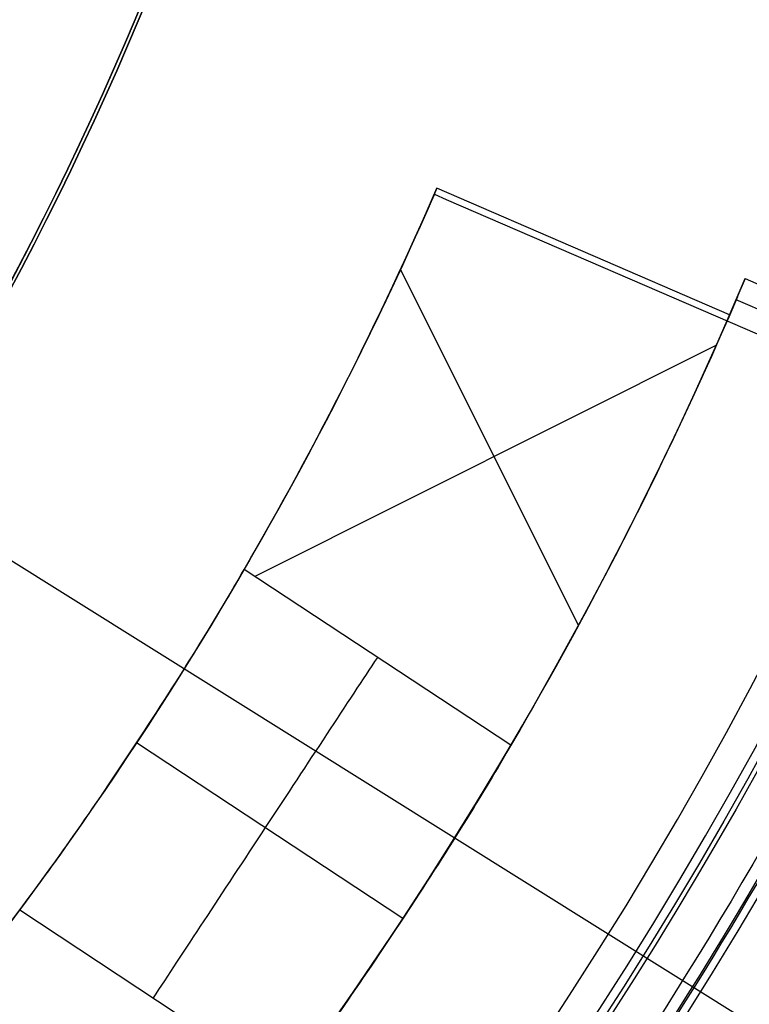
# Model space of a CAD drawing. Extents: x 19499 to 20475, y -6718 to -5871.
# Tile 22 of 60: x 20003.04 to 20007.04, y -6413.87 to -6408.47. Entities that reach past the tile are written whole.
import ezdxf

# ---------------------------------------------------------------- set-up
doc = ezdxf.new("R2010")
doc.units = 0
doc.layers.get('0').update_dxf_attribs({"linetype": 'CONTINUOUS'})
for name, color, linetype in [('BLANCO_METALICO', 7, 'CONTINUOUS'), ('COLOR', 7, 'CONTINUOUS'), ('LUZ', 7, 'CONTINUOUS')]:
    doc.layers.add(name, color=color, linetype=linetype)

msp = doc.modelspace()

# ---------------------------------------------------------------- linework, layer by layer
at = {"extrusion": (0.112475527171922, 0.1948133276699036, 0.974370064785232)}
msp.add_lwpolyline([(-20545.72119684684, -4382.985045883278), (-20546.23174644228, -4382.676077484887), (-20546.74029225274, -4382.36241276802), (-20547.24677385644, -4382.044070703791), (-20547.75113102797, -4381.721071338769), (-20548.25330376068, -4381.393435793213), (-20548.75323228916, -4381.06118625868), (-20549.25085711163, -4380.724345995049), (-20549.74611901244, -4380.382939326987), (-20550.23895908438, -4380.036991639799), (-20550.72931875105, -4379.686529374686), (-20551.21713978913, -4379.331580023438), (-20551.70236435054, -4378.972172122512), (-20552.1849349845, -4378.608335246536), (-20552.66479465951, -4378.240100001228), (-20553.14188678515, -4377.867498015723), (-20553.6161552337, -4377.490561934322), (-20554.08754436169, -4377.109325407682), (-20554.55599903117, -4376.723823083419), (-20555.02146463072, -4376.334090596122), (-20555.48388709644, -4375.940164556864), (-20555.9432129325, -4375.542082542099), (-20556.3993892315, -4375.139883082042), (-20556.85236369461, -4374.73360564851), (-20557.30208465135, -4374.323290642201), (-20557.7485010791, -4373.908979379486), (-20558.19156262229, -4373.490714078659), (-20558.63121961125, -4373.068537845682), (-20559.06742308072, -4372.642494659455), (-20559.50012478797, -4372.212629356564), (-20559.92927723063, -4371.778987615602), (-20560.35483366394, -4371.341615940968), (-20560.77674811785, -4370.900561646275), (-20561.1949754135, -4370.455872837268), (-20561.60947117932, -4370.007598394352), (-20562.02019186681, -4369.555787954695), (-20562.42709476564, -4369.100491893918), (-20562.83013801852, -4368.641761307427), (-20563.22928063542, -4368.179647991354), (-20563.6244825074, -4367.71420442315), (-20564.0157044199, -4367.245483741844), (-20564.40290806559, -4366.773539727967), (-20564.78605605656, -4366.298426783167), (-20565.16511193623, -4365.820199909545), (-20565.54004019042, -4365.338914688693), (-20565.91080625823, -4364.854627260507), (-20566.27737654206, -4364.36739430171), (-20566.63971841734, -4363.877273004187), (-20566.99780024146, -4363.384321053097), (-20567.3515913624, -4362.888596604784), (-20567.70106212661, -4362.390158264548), (-20568.0461838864, -4361.889065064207), (-20568.38692900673, -4361.38537643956), (-20568.72327087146, -4360.879152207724), (-20569.05518388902, -4360.370452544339), (-20569.38264349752, -4359.85933796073), (-20569.70562616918, -4359.345869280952), (-20570.02410941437, -4358.830107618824), (-20570.33807178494, -4358.312114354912), (-20570.64749287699, -4357.791951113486), (-20570.9523533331, -4357.269679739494), (-20571.25263484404, -4356.745362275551), (-20571.54832014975, -4356.219060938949), (-20571.83939303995, -4355.690838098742), (-20572.12583835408, -4355.160756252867), (-20572.40764198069, -4354.628878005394), (-20572.68479085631, -4354.095266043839), (-20572.95727296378, -4353.559983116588), (-20573.22507732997, -4353.023092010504), (-20573.48819402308, -4352.48465552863), (-20573.74661414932, -4351.944736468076), (-20574.00032984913, -4351.403397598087), (-20574.24933429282, -4350.86070163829), (-20574.49362167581, -4350.316711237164), (-20574.73318721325, -4349.771488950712), (-20574.96802713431, -4349.22509722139), (-20575.19813867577, -4348.677598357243), (-20575.42352007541, -4348.129054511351), (-20575.64417056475, -4347.579527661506), (-20575.86009036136, -4347.029079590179), (-20576.07128066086, -4346.477771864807), (-20576.27774362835, -4345.925665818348), (-20576.47948238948, -4345.372822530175), (-20576.67650102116, -4344.819302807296), (-20576.86880454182, -4344.265167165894), (-20577.05639890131, -4343.710475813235), (-20577.23929097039, -4343.155288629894), (-20577.41748852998, -4342.599665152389), (-20577.59100025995, -4342.043664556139), (-20577.7598357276, -4341.487345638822), (-20577.92400537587, -4340.930766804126), (-20578.08352051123, -4340.373986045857), (-20578.23839329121, -4339.817060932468), (-20578.38863671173, -4339.260048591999), (-20578.53426459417, -4338.703005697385), (-20578.67529157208, -4338.145988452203), (-20578.81173307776, -4337.589052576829), (-20578.94360532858, -4337.032253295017), (-20579.07092531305, -4336.475645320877), (-20579.19371077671, -4335.919282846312), (-20579.31198020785, -4335.363219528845), (-20579.42575282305, -4334.807508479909), (-20579.53504855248, -4334.252202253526), (-20579.63988802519, -4333.697352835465), (-20579.7402925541, -4333.143011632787), (-20579.83628412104, -4332.589229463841), (-20579.92788536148, -4332.036056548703), (-20580.01511954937, -4331.483542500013), (-20580.09801058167, -4330.931736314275), (-20580.17658296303, -4330.380686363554), (-20580.25086179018, -4329.830440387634), (-20580.32087273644, -4329.281045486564), (-20580.38664203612, -4328.732548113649), (-20580.44819646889, -4328.184994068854), (-20580.50556334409, -4327.638428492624), (-20580.55877048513, -4327.092895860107), (-20580.60784621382, -4326.548439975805), (-20580.6528193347, -4326.00510396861), (-20580.69371911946, -4325.462930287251), (-20580.73057529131, -4324.921960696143), (-20580.76341800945, -4324.382236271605), (-20580.79227785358, -4323.843797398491), (-20580.81718580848, -4323.306683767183), (-20580.83817324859, -4322.770934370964), (-20580.85527192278, -4322.236587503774), (-20580.8685139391, -4321.703680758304), (-20580.87793174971, -4321.172251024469), (-20580.88355813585, -4320.642334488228), (-20580.88542619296, -4320.113966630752), (-20580.88362697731, -4319.595425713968), (-20580.87820832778, -4319.075392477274), (-20580.86913895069, -4318.553900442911), (-20580.85638784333, -4318.030983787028), (-20580.83992430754, -4317.506677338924), (-20580.81971796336, -4316.981016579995), (-20580.79573876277, -4316.454037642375), (-20580.76795700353, -4315.925777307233), (-20580.73634334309, -4315.396273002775), (-20580.70086881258, -4314.865562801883), (-20580.66150483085, -4314.333685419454), (-20580.61822321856, -4313.800680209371), (-20580.57099621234, -4313.266587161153), (-20580.51979647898, -4312.731446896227), (-20580.46459712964, -4312.195300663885), (-20580.40537173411, -4311.658190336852), (-20580.34209433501, -4311.120158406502), (-20580.2747394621, -4310.58124797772), (-20580.20328214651, -4310.041502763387), (-20580.12769793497, -4309.500967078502), (-20580.04796290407, -4308.959685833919), (-20579.96405367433, -4308.417704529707), (-20579.87594742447, -4307.875069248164), (-20579.78362190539, -4307.331826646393), (-20579.6870554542, -4306.788023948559), (-20579.5862270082, -4306.243708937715), (-20579.48111611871, -4305.698929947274), (-20579.3717029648, -4305.153735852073), (-20579.25796836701, -4304.608176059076), (-20579.1398938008, -4304.062300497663), (-20579.01746141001, -4303.516159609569), (-20578.89065402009, -4302.969804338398), (-20578.75945515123, -4302.4232861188), (-20578.62384903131, -4301.876656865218), (-20578.48382060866, -4301.329968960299), (-20578.33935556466, -4300.783275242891), (-20578.19044032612, -4300.23662899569), (-20578.03706207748, -4299.690083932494), (-20577.87920877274, -4299.143694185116), (-20577.71686914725, -4298.597514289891), (-20577.55003272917, -4298.051599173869), (-20577.37868985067, -4297.506004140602), (-20577.20283165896, -4296.960784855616), (-20577.02245012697, -4296.415997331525), (-20576.83753806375, -4295.871697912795), (-20576.64808912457, -4295.327943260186), (-20576.45409782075, -4294.784790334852), (-20576.25555952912, -4294.242296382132), (-20576.05247050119, -4293.700518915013), (-20575.84482787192, -4293.159515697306), (-20575.63262966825, -4292.619344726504), (-20575.41587481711, -4292.080064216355), (-20575.19456315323, -4291.54173257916), (-20574.96869542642, -4291.004408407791), (-20574.73827330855, -4290.468150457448), (-20574.50329940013, -4289.933017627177), (-20574.26377723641, -4289.399068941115), (-20574.01971129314, -4288.866363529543), (-20573.77110699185, -4288.334960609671), (-20573.51797070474, -4287.804919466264), (-20573.26030975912, -4287.276299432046), (-20572.99813244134, -4286.749159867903), (-20572.73144800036, -4286.22356014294), (-20572.46026665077, -4285.699559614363), (-20572.18459957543, -4285.177217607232), (-20571.90445892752, -4284.656593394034), (-20571.61985783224, -4284.137746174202), (-20571.33081038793, -4283.62073505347), (-20571.0373316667, -4283.105619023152), (-20570.73943771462, -4282.592456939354), (-20570.43714555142, -4282.081307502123), (-20570.13047316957, -4281.572229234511), (-20569.819439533, -4281.065280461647), (-20569.50406457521, -4280.560519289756), (-20569.18436919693, -4280.058003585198), (-20568.86037526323, -4279.55779095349), (-20568.53210560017, -4279.059938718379), (-20568.19958399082, -4278.564503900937), (-20567.86283517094, -4278.071543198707), (-20567.52188482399, -4277.581112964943), (-20567.1767595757, -4277.093269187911), (-20566.82748698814, -4276.608067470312), (-20566.47409555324, -4276.125563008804), (-20566.11661468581, -4275.645810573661), (-20565.75507471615, -4275.168864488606), (-20565.38950688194, -4274.694778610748), (-20565.0199433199, -4274.223606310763), (-20564.64641705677, -4273.755400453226), (-20564.26896199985, -4273.290213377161), (-20563.88761292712, -4272.828096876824), (-20563.50240547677, -4272.369102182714), (-20563.11337613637, -4271.913279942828), (-20562.72056223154, -4271.460680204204), (-20562.3240019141, -4271.011352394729), (-20561.92373414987, -4270.565345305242), (-20561.51979870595, -4270.122707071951), (-20561.11223613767, -4269.683485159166), (-20560.70108777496, -4269.247726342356), (-20560.28639570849, -4268.815476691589), (-20559.86820277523, -4268.386781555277), (-20559.44655254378, -4267.96168554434), (-20559.0214892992, -4267.540232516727), (-20558.5930580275, -4267.122465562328), (-20558.16130439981, -4266.708426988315), (-20557.72627475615, -4266.298158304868), (-20557.28801608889, -4265.891700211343), (-20556.8465760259, -4265.489092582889), (-20556.40200281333, -4265.090374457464), (-20555.95434529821, -4264.695584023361), (-20555.50365291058, -4264.304758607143), (-20555.04997564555, -4263.917934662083), (-20554.59336404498, -4263.535147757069), (-20554.13386917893, -4263.156432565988), (-20553.67154262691, -4262.781822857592), (-20553.20643645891, -4262.411351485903), (-20552.7386032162, -4262.045050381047), (-20552.26809589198, -4261.682950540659), (-20551.79496791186, -4261.325082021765), (-20551.31927311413, -4260.971473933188), (-20550.84106572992, -4260.622154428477), (-20550.36040036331, -4260.277150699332), (-20549.87733197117, -4259.936488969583), (-20549.39191584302, -4259.600194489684), (-20548.90420758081, -4259.268291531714), (-20548.41426307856, -4258.940803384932), (-20547.92213850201, -4258.617752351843), (-20547.42789026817, -4258.299159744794), (-20546.93157502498, -4257.9850458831)], dxfattribs=at)
at = {"extrusion": (0.112475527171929, 0.1948133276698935, 0.9743700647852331)}
msp.add_lwpolyline([(-20544.81033906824, -4257.985045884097), (-20545.33140868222, -4258.289837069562), (-20545.85052834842, -4258.599487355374), (-20546.36763479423, -4258.913978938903), (-20546.88266491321, -4259.233292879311), (-20547.39555578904, -4259.557409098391), (-20547.90624471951, -4259.886306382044), (-20548.41466924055, -4260.219962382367), (-20548.9207671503, -4260.558353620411), (-20549.42447653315, -4260.901455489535), (-20549.92573578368, -4261.249242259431), (-20550.42448363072, -4261.60168708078), (-20550.92065916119, -4261.958761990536), (-20551.41420184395, -4262.320437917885), (-20551.90505155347, -4262.686684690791), (-20552.39314859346, -4263.057471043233), (-20552.87843372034, -4263.432764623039), (-20553.3608481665, -4263.812532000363), (-20553.84033366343, -4264.196738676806), (-20554.31683246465, -4264.585349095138), (-20554.79028736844, -4264.978326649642), (-20555.26064174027, -4265.375633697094), (-20555.72783953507, -4265.777231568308), (-20556.19182531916, -4266.183080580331), (-20556.65254429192, -4266.593140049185), (-20557.10994230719, -4267.007368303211), (-20557.56396589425, -4267.425722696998), (-20558.01456227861, -4267.848159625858), (-20558.46167940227, -4268.274634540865), (-20558.90526594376, -4268.705101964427), (-20559.34527133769, -4269.139515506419), (-20559.78164579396, -4269.577827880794), (-20560.21434031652, -4270.019990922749), (-20560.64330672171, -4270.465955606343), (-20561.06849765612, -4270.915672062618), (-20561.48986661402, -4271.369089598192), (-20561.90736795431, -4271.82615671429), (-20562.32095691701, -4272.286821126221), (-20562.73058963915, -4272.751029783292), (-20563.13622317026, -4273.218728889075), (-20563.53781548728, -4273.689863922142), (-20563.93532550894, -4274.164379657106), (-20564.3287131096, -4274.642220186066), (-20564.71793913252, -4275.123328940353), (-20565.10296540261, -4275.607648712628), (-20565.48375473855, -4276.095121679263), (-20565.86027096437, -4276.58568942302), (-20566.23247892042, -4277.079292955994), (-20566.60034447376, -4277.575872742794), (-20566.96383452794, -4278.075368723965), (-20567.32291703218, -4278.577720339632), (-20567.67756098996, -4279.082866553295), (-20568.02773646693, -4279.590745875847), (-20568.37341459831, -4280.101296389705), (-20568.71456759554, -4280.61445577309), (-20569.05116875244, -4281.13016132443), (-20569.38319245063, -4281.648349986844), (-20569.71061416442, -4282.168958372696), (-20570.033410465, -4282.691922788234), (-20570.35155902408, -4283.217179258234), (-20570.66503861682, -4283.744663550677), (-20570.97382912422, -4284.27431120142), (-20571.27791153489, -4284.806057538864), (-20571.57726794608, -4285.339837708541), (-20571.8718815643, -4285.875586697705), (-20572.16173670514, -4286.413239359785), (-20572.44681879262, -4286.952730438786), (-20572.72711435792, -4287.493994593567), (-20573.00261103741, -4288.036966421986), (-20573.27329757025, -4288.581580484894), (-20573.53916379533, -4289.127771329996), (-20573.80020064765, -4289.675473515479), (-20574.0564001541, -4290.224621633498), (-20574.3077554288, -4290.775150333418), (-20574.55426066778, -4291.326994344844), (-20574.79591114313, -4291.880088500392), (-20575.03270319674, -4292.434367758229), (-20575.26463423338, -4292.989767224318), (-20575.49170271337, -4293.546222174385), (-20575.71390814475, -4294.103668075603), (-20575.93125107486, -4294.662040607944), (-20576.14373308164, -4295.22127568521), (-20576.35135676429, -4295.781309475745), (-20576.55412573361, -4296.342078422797), (-20576.75204460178, -4296.903519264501), (-20576.94511897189, -4297.465569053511), (-20577.1333554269, -4298.02816517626), (-20577.31676151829, -4298.59124537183), (-20577.49534575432, -4299.15474775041), (-20577.66911758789, -4299.718610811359), (-20577.83808740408, -4300.282773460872), (-20578.00226650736, -4300.847175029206), (-20578.16166710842, -4301.411755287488), (-20578.31630231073, -4301.976454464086), (-20578.4661860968, -4302.541213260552), (-20578.61133331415, -4303.105972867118), (-20578.75175966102, -4303.670674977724), (-20578.88748167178, -4304.235261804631), (-20579.01851670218, -4304.799676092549), (-20579.1448829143, -4305.363861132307), (-20579.26659926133, -4305.927760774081), (-20579.38368547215, -4306.491319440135), (-20579.49616203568, -4307.054482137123), (-20579.60405018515, -4307.617194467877), (-20579.70737188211, -4308.179402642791), (-20579.80614980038, -4308.741053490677), (-20579.90040730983, -4309.302094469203), (-20579.99016846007, -4309.862473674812), (-20580.07545796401, -4310.422139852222), (-20580.15630118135, -4310.981042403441), (-20580.232724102, -4311.539131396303), (-20580.30475332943, -4312.09635757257), (-20580.37241606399, -4312.652672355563), (-20580.43574008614, -4313.20802785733), (-20580.49475373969, -4313.762376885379), (-20580.54948591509, -4314.315672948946), (-20580.59996603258, -4314.867870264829), (-20580.64622402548, -4315.418923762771), (-20580.68829032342, -4315.968789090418), (-20580.72619583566, -4316.517422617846), (-20580.75997193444, -4317.064781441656), (-20580.78965043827, -4317.610823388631), (-20580.81526359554, -4318.15550701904), (-20580.83684406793, -4318.698791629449), (-20580.85442491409, -4319.240637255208), (-20580.8680395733, -4319.781004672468), (-20580.87772184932, -4320.319855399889), (-20580.88350589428, -4320.857151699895), (-20580.88542619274, -4321.392856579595), (-20580.88367452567, -4321.904499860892), (-20580.87839934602, -4322.417596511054), (-20580.86957058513, -4322.932114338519), (-20580.85715844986, -4323.448020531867), (-20580.84113343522, -4323.965281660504), (-20580.82146633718, -4324.483863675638), (-20580.79812826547, -4325.003731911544), (-20580.77109065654, -4325.524851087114), (-20580.74032528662, -4326.047185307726), (-20580.70580428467, -4326.570698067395), (-20580.66750014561, -4327.095352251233), (-20580.6253857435, -4327.621110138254), (-20580.57943434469, -4328.147933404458), (-20580.5296196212, -4328.675783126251), (-20580.47591566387, -4329.204619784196), (-20580.41829699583, -4329.734403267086), (-20580.3567385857, -4330.265092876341), (-20580.29121586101, -4330.796647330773), (-20580.22170472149, -4331.32902477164), (-20580.14818155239, -4331.862182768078), (-20580.07062323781, -4332.396078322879), (-20579.98900717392, -4332.930667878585), (-20579.90331128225, -4333.465907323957), (-20579.81351402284, -4334.00175200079), (-20579.71959440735, -4334.538156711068), (-20579.62153201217, -4335.075075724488), (-20579.51930699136, -4335.612462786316), (-20579.41290008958, -4336.150271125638), (-20579.30229265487, -4336.688453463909), (-20579.18746665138, -4337.226962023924), (-20579.0684046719, -4337.765748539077), (-20578.94508995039, -4338.30476426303), (-20578.81750637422, -4338.843959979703), (-20578.68563849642, -4339.383286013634), (-20578.54947154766, -4339.922692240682), (-20578.4089914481, -4340.462128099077), (-20578.26418481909, -4341.001542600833), (-20578.11503899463, -4341.540884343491), (-20577.96154203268, -4342.080101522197), (-20577.80368272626, -4342.619141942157), (-20577.64145061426, -4343.157953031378), (-20577.47483599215, -4343.696481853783), (-20577.30382992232, -4344.234675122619), (-20577.12842424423, -4344.772479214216), (-20576.94861158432, -4345.309840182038), (-20576.76438536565, -4345.84670377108), (-20576.5757398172, -4346.383015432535), (-20576.38266998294, -4346.918720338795), (-20576.18517173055, -4347.453763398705), (-20575.98324175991, -4347.988089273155), (-20575.77687761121, -4348.521642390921), (-20575.56607767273, -4349.05436696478), (-20575.35084118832, -4349.586207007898), (-20575.1311682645, -4350.117106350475), (-20574.90705987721, -4350.647008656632), (-20574.67851787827, -4351.175857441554), (-20574.44554500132, -4351.703596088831), (-20574.20814486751, -4352.230167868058), (-20573.96632199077, -4352.755515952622), (-20573.72008178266, -4353.279583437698), (-20573.46943055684, -4353.802313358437), (-20573.21437553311, -4354.323648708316), (-20572.95492484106, -4354.843532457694), (-20572.69108752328, -4355.361907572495), (-20572.42287353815, -4355.878717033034), (-20572.1502937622, -4356.393903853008), (-20571.873359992, -4356.907411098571), (-20571.59208494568, -4357.419181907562), (-20571.30648226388, -4357.929159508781), (-20571.01656651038, -4358.437287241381), (-20570.72235317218, -4358.943508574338), (-20570.42385865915, -4359.44776712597), (-20570.12110030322, -4359.95000668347), (-20569.81409635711, -4360.450171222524), (-20569.50286599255, -4360.948204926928), (-20569.18742929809, -4361.444052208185), (-20568.86780727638, -4361.937657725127), (-20568.54402184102, -4362.428966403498), (-20568.21609581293, -4362.917923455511), (-20567.88405291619, -4363.40447439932), (-20567.54791777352, -4363.888565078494), (-20567.20771590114, -4364.37014168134), (-20566.86347370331, -4364.849150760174), (-20566.51521846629, -4365.325539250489), (-20566.16297835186, -4365.799254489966), (-20565.80678239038, -4366.270244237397), (-20565.44666047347, -4366.738456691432), (-20565.08264334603, -4367.203840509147), (-20564.71476259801, -4367.66634482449), (-20564.34305065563, -4368.12591926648), (-20563.96754077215, -4368.582513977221), (-20563.58826701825, -4369.036079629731), (-20563.20526427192, -4369.486567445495), (-20562.81856820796, -4369.933929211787), (-20562.42821528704, -4370.378117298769), (-20562.03424274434, -4370.819084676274), (-20561.6366885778, -4371.256784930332), (-20561.23559153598, -4371.691172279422), (-20560.83099110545, -4372.122201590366), (-20560.42292749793, -4372.549828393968), (-20560.0114416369, -4372.974008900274), (-20559.59657514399, -4373.394700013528), (-20559.17837032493, -4373.811859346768), (-20558.75687015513, -4374.225445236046), (-20558.33211826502, -4374.635416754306), (-20557.90415892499, -4375.041733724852), (-20557.47303703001, -4375.444356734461), (-20557.03879808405, -4375.84324714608), (-20556.60148818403, -4376.238367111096), (-20556.16115400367, -4376.629679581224), (-20555.71784277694, -4377.017148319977), (-20555.27160228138, -4377.400737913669), (-20554.82248082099, -4377.780413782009), (-20554.37052720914, -4378.156142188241), (-20553.91579075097, -4378.527890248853), (-20553.45832122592, -4378.895625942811), (-20552.99816886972, -4379.259318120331), (-20552.53538435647, -4379.618936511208), (-20552.0700187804, -4379.974451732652), (-20551.60212363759, -4380.32583529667), (-20551.13175080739, -4380.673059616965), (-20550.65895253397, -4381.016098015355), (-20550.18378140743, -4381.354924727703), (-20549.70629034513, -4381.68951490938), (-20549.22653257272, -4382.019844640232), (-20548.74456160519, -4382.345890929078), (-20548.26043122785, -4382.66763171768), (-20547.77419547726, -4382.985045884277)], dxfattribs=at)
at = {"extrusion": (0.1124755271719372, 0.1948133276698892, 0.9743700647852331)}
msp.add_lwpolyline([(-20551.17138497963, -4257.985045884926), (-20551.64679980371, -4258.320163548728), (-20552.11996327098, -4258.659354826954), (-20552.59082622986, -4259.002596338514), (-20553.0593398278, -4259.349863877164), (-20553.52545552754, -4259.701132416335), (-20553.98912512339, -4260.05637611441), (-20554.45030075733, -4260.415568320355), (-20554.90893493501, -4260.778681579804), (-20555.36498054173, -4261.145687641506), (-20555.81839085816, -4261.516557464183), (-20556.26911957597, -4261.891261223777), (-20556.71712081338, -4262.26976832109), (-20557.16234913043, -4262.652047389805), (-20557.60475954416, -4263.038066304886), (-20558.04430754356, -4263.427792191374), (-20558.48094910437, -4263.821191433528), (-20558.91464070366, -4264.218229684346), (-20559.34533933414, -4264.618871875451), (-20559.77300251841, -4265.023082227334), (-20560.19758832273, -4265.43082425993), (-20560.61905537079, -4265.842060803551), (-20561.03736285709, -4266.256754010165), (-20561.45247056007, -4266.674865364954), (-20561.86433885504, -4267.096355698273), (-20562.27292872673, -4267.521185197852), (-20562.67820178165, -4267.949313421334), (-20563.08012026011, -4268.38069930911), (-20563.4786470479, -4268.81530119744), (-20563.87374568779, -4269.253076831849), (-20564.26538039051, -4269.693983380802), (-20564.65351604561, -4270.137977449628), (-20565.03811823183, -4270.585015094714), (-20565.41915322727, -4271.035051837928), (-20565.79658801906, -4271.488042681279), (-20566.17039031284, -4271.943942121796), (-20566.54052854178, -4272.402704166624), (-20566.90697187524, -4272.864282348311), (-20567.26969022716, -4273.328629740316), (-20567.62865426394, -4273.795698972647), (-20567.98383541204, -4274.265442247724), (-20568.33520586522, -4274.737811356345), (-20568.68273859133, -4275.212757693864), (-20569.02640733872, -4275.690232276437), (-20569.36618664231, -4276.170185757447), (-20569.70205182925, -4276.652568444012), (-20570.03397902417, -4277.137330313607), (-20570.36194515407, -4277.624421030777), (-20570.68592795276, -4278.113789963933), (-20571.00590596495, -4278.605386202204), (-20571.32185854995, -4279.099158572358), (-20571.63376588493, -4279.595055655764), (-20571.94160896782, -4280.093025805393), (-20572.24536961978, -4280.593017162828), (-20572.5450304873, -4281.094977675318), (-20572.8405750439, -4281.598855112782), (-20573.13198759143, -4282.104597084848), (-20573.41925326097, -4282.612151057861), (-20573.70235801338, -4283.121464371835), (-20573.98128863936, -4283.632484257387), (-20574.25603275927, -4284.145157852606), (-20574.52657882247, -4284.65943221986), (-20574.79291610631, -4285.175254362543), (-20575.05503471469, -4285.692571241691), (-20575.31292557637, -4286.211329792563), (-20575.56658044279, -4286.731476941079), (-20575.81599188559, -4287.252959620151), (-20576.06115329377, -4287.775724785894), (-20576.30205887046, -4288.299719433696), (-20576.5387036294, -4288.824890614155), (-20576.771083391, -4289.351185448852), (-20576.99919477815, -4289.878551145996), (-20577.22303521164, -4290.406935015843), (-20577.44260290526, -4290.936284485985), (-20577.6578968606, -4291.466547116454), (-20577.86891686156, -4291.997670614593), (-20578.07566346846, -4292.529602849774), (-20578.27813801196, -4293.062291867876), (-20578.47634258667, -4293.595685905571), (-20578.6702800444, -4294.129733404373), (-20578.85995398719, -4294.664383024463), (-20579.0453687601, -4295.19958365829), (-20579.22652944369, -4295.735284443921), (-20579.40344184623, -4296.271434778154), (-20579.57611249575, -4296.807984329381), (-20579.74454863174, -4297.344883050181), (-20579.9087581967, -4297.882081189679), (-20580.06874982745, -4298.419529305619), (-20580.22453284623, -4298.957178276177), (-20580.37611725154, -4299.49497931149), (-20580.52351370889, -4300.032883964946), (-20580.66673354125, -4300.570844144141), (-20580.80578871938, -4301.108812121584), (-20580.94069185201, -4301.646740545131), (-20581.07145617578, -4302.184582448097), (-20581.19809554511, -4302.722291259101), (-20581.32062442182, -4303.259820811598), (-20581.43905786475, -4303.797125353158), (-20581.55341151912, -4304.334159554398), (-20581.66370160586, -4304.870878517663), (-20581.76994491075, -4305.40723778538), (-20581.87215877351, -4305.943193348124), (-20581.97036107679, -4306.47870165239), (-20582.06457023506, -4307.013719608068), (-20582.15480518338, -4307.548204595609), (-20582.24108536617, -4308.082114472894), (-20582.32343072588, -4308.615407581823), (-20582.40186169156, -4309.148042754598), (-20582.4763991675, -4309.679979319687), (-20582.54706452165, -4310.211177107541), (-20582.61387957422, -4310.741596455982), (-20582.67686658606, -4311.271198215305), (-20582.7360482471, -4311.799943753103), (-20582.79144766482, -4312.327794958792), (-20582.84308835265, -4312.854714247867), (-20582.89099421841, -4313.380664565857), (-20582.93518955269, -4313.905609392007), (-20582.97569901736, -4314.429512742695), (-20583.01254763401, -4314.952339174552), (-20583.04576077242, -4315.474053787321), (-20583.07536413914, -4315.994622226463), (-20583.10138376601, -4316.514010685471), (-20583.12384599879, -4317.03218590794), (-20583.14277748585, -4317.549115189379), (-20583.15820516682, -4318.064766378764), (-20583.17015626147, -4318.579107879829), (-20583.17865825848, -4319.092108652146), (-20583.18373890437, -4319.603738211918), (-20583.18542619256, -4320.113966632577), (-20583.18367871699, -4320.633215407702), (-20583.17841649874, -4321.153914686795), (-20583.1696100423, -4321.67603291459), (-20583.15723011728, -4322.199537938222), (-20583.14124777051, -4322.724397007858), (-20583.12163433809, -4323.250576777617), (-20583.09836145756, -4323.778043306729), (-20583.07140108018, -4324.306762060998), (-20583.04072548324, -4324.836697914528), (-20583.00630728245, -4325.367815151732), (-20582.96811944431, -4325.900077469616), (-20582.9261352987, -4326.433447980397), (-20582.88032855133, -4326.967889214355), (-20582.83067329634, -4327.503363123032), (-20582.77714402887, -4328.039831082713), (-20582.71971565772, -4328.577253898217), (-20582.65836351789, -4329.115591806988), (-20582.59306338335, -4329.654804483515), (-20582.52379147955, -4330.194851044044), (-20582.4505244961, -4330.735690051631), (-20582.37323959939, -4331.277279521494), (-20582.29191444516, -4331.819576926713), (-20582.20652719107, -4332.362539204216), (-20582.11705650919, -4332.906122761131), (-20582.02348159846, -4333.450283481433), (-20581.92578219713, -4333.99497673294), (-20581.82393859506, -4334.540157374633), (-20581.71793164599, -4335.085779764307), (-20581.60774277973, -4335.631797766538), (-20581.49335401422, -4336.178164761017), (-20581.37474796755, -4336.724833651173), (-20581.25190786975, -4337.271756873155), (-20581.12481757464, -4337.818886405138), (-20580.99346157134, -4338.366173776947), (-20580.8578249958, -4338.913570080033), (-20580.71789364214, -4339.46102597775), (-20580.57365397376, -4340.008491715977), (-20580.42509313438, -4340.555917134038), (-20580.27219895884, -4341.103251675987), (-20580.11495998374, -4341.650444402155), (-20579.95336545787, -4342.197444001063), (-20579.78740535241, -4342.744198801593), (-20579.61707037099, -4343.290656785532), (-20579.44235195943, -4343.836765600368), (-20579.26324231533, -4344.382472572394), (-20579.07973439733, -4344.927724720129), (-20578.8918219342, -4345.472468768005), (-20578.69949943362, -4346.016651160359), (-20578.50276219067, -4346.560218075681), (-20578.30160629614, -4347.103115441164), (-20578.09602864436, -4347.645288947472), (-20577.88602694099, -4348.186684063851), (-20577.67159971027, -4348.727246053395), (-20577.45274630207, -4349.266919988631), (-20577.22946689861, -4349.805650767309), (-20577.00176252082, -4350.343383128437), (-20576.76963503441, -4350.88006166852), (-20576.53308715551, -4351.415630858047), (-20576.29212245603, -4351.950035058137), (-20576.04674536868, -4352.48321853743), (-20575.79696119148, -4353.015125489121), (-20575.54277609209, -4353.545700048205), (-20575.2841971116, -4354.074886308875), (-20575.02123216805, -4354.602628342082), (-20574.75389005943, -4355.128870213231), (-20574.48218046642, -4355.65355600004), (-20574.20611395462, -4356.176629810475), (-20573.92570197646, -4356.69803580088), (-20573.64095687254, -4357.217718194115), (-20573.35189187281, -4357.735621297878), (-20573.05852109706, -4358.25168952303), (-20572.76085955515, -4358.765867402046), (-20572.45892314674, -4359.27809960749), (-20572.15272866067, -4359.788330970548), (-20571.84229377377, -4360.296506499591), (-20571.52763704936, -4360.802571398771), (-20571.20877793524, -4361.306471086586), (-20570.88573676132, -4361.808151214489), (-20570.55853473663, -4362.307557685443), (-20570.22719394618, -4362.804636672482), (-20569.89173734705, -4363.299334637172), (-20569.5521887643, -4363.791598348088), (-20569.20857288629, -4364.281374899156), (-20568.86091525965, -4364.768611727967), (-20568.50924228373, -4365.253256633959), (-20568.15358120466, -4365.735257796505), (-20567.79396010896, -4366.214563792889), (-20567.43040791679, -4366.691123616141), (-20567.06295437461, -4367.164886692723), (-20566.69163004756, -4367.635802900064), (-20566.3164663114, -4368.103822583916), (-20565.93749534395, -4368.568896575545), (-20565.55475011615, -4369.030976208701), (-20565.16826438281, -4369.490013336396), (-20564.77807267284, -4369.945960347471), (-20564.38421027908, -4370.398770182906), (-20563.98671324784, -4370.848396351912), (-20563.58561836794, -4371.294792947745), (-20563.18096315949, -4371.737914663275), (-20562.77278586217, -4372.177716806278), (-20562.36112542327, -4372.614155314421), (-20561.94602148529, -4373.047186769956), (-20561.52751437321, -4373.476768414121), (-20561.1056450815, -4373.902858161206), (-20560.68045526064, -4374.325414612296), (-20560.25198720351, -4374.744397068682), (-20559.82028383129, -4375.159765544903), (-20559.3853886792, -4375.571480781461), (-20558.9473458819, -4375.979504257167), (-20558.50620015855, -4376.383798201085), (-20558.06199679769, -4376.784325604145), (-20557.61478164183, -4377.181050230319), (-20557.16460107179, -4377.573936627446), (-20556.71150199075, -4377.962950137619), (-20556.25553180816, -4378.348056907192), (-20555.7967384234, -4378.729223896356), (-20555.33517020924, -4379.106418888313), (-20554.8708759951, -4379.479610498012), (-20554.40390505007, -4379.848768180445), (-20553.93430706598, -4380.213862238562), (-20553.46213214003, -4380.574863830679), (-20552.98743075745, -4380.931744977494), (-20552.51025377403, -4381.284478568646), (-20552.03065239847, -4381.633038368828), (-20551.54867817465, -4381.977399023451), (-20551.06438296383, -4382.317536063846), (-20550.57781892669, -4382.653425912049), (-20550.08903850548, -4382.985045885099)], dxfattribs=at)
at = {"extrusion": (0.1124755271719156, 0.1948133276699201, 0.9743700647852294)}
msp.add_lwpolyline([(-20551.92900245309, -4382.985045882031), (-20552.39493319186, -4382.647722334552), (-20552.85859259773, -4382.306462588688), (-20553.31993379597, -4381.961290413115), (-20553.77891022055, -4381.612230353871), (-20554.2354756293, -4381.259307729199), (-20554.68958411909, -4380.902548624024), (-20555.14119014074, -4380.541979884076), (-20555.59024851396, -4380.177629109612), (-20556.03671444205, -4379.809524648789), (-20556.48054352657, -4379.437695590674), (-20556.92169178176, -4379.062171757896), (-20557.36011564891, -4378.682983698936), (-20557.79577201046, -4378.300162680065), (-20558.22861820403, -4377.913740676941), (-20558.6586120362, -4377.523750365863), (-20559.08571179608, -4377.130225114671), (-20559.50987626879, -4376.733198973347), (-20559.93106474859, -4376.332706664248), (-20560.34923705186, -4375.928783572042), (-20560.76435352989, -4375.52146573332), (-20561.17637508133, -4375.110789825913), (-20561.5852631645, -4374.696793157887), (-20561.99097980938, -4374.279513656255), (-20562.39348762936, -4373.858989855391), (-20562.79274983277, -4373.435260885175), (-20563.188730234, -4373.008366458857), (-20563.58139326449, -4372.578346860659), (-20563.97070398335, -4372.145242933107), (-20564.35662808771, -4371.709096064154), (-20564.7391319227, -4371.269948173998), (-20565.11818249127, -4370.827841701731), (-20565.49374746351, -4370.382819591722), (-20565.86579518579, -4369.934925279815), (-20566.23429468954, -4369.484202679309), (-20566.59921569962, -4369.030696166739), (-20566.9605286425, -4368.574450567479), (-20567.31820465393, -4368.115511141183), (-20567.67221558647, -4367.653923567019), (-20568.02253401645, -4367.189733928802), (-20568.36913325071, -4366.722988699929), (-20568.71198733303, -4366.253734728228), (-20569.05107105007, -4365.782019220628), (-20569.386359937, -4365.307889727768), (-20569.71783028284, -4364.831394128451), (-20570.04545913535, -4364.352580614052), (-20570.36922430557, -4363.871497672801), (-20570.68910437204, -4363.388194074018), (-20571.00507868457, -4362.902718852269), (-20571.31712736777, -4362.415121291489), (-20571.62523132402, -4361.925450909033), (-20571.92937223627, -4361.433757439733), (-20572.22953257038, -4360.94009081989), (-20572.52569557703, -4360.444501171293), (-20572.81784529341, -4359.947038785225), (-20573.1059665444, -4359.447754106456), (-20573.39004494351, -4358.946697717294), (-20573.67006689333, -4358.443920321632), (-20573.94601958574, -4357.93947272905), (-20574.21789100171, -4357.433405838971), (-20574.48566991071, -4356.925770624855), (-20574.74934586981, -4356.416618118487), (-20575.00890922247, -4355.905999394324), (-20575.26435109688, -4355.39396555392), (-20575.51566340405, -4354.880567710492), (-20575.76283883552, -4354.365856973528), (-20576.00587086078, -4353.849884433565), (-20576.24475372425, -4353.332701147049), (-20576.4794824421, -4352.81435812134), (-20576.71005279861, -4352.294906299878), (-20576.93646134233, -4351.774396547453), (-20577.15870538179, -4351.25287963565), (-20577.37678298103, -4350.730406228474), (-20577.59069295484, -4350.207026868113), (-20577.8004348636, -4349.682791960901), (-20578.00600900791, -4349.157751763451), (-20578.20741642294, -4348.631956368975), (-20578.4046588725, -4348.105455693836), (-20578.59773884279, -4347.578299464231), (-20578.78665953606, -4347.050537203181), (-20578.97142486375, -4346.522218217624), (-20579.15203943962, -4345.993391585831), (-20579.32850857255, -4345.464106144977), (-20579.50083825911, -4344.934410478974), (-20579.66903517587, -4344.404352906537), (-20579.8331066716, -4343.873981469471), (-20579.99306075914, -4343.343343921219), (-20580.14890610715, -4342.812487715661), (-20580.30065203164, -4342.281459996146), (-20580.44830848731, -4341.750307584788), (-20580.59188605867, -4341.219076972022), (-20580.73139595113, -4340.687814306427), (-20580.86684998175, -4340.156565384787), (-20580.99826056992, -4339.625375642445), (-20581.12564072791, -4339.094290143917), (-20581.24900405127, -4338.563353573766), (-20581.36836470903, -4338.032610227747), (-20581.48373743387, -4337.502104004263), (-20581.59513751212, -4336.971878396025), (-20581.70258077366, -4336.441976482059), (-20581.8060835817, -4335.912440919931), (-20581.90566282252, -4335.383313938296), (-20582.00133589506, -4334.854637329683), (-20582.09312070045, -4334.326452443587), (-20582.18103563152, -4333.798800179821), (-20582.26509956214, -4333.271720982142), (-20582.34533183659, -4332.745254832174), (-20582.42175225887, -4332.219441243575), (-20582.49438108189, -4331.694319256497), (-20582.56323899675, -4331.169927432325), (-20582.62834712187, -4330.646303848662), (-20582.68972699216, -4330.123486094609), (-20582.74740054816, -4329.601511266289), (-20582.80139012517, -4329.080415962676), (-20582.85171844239, -4328.560236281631), (-20582.89840859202, -4328.041007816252), (-20582.94148402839, -4327.522765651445), (-20582.98096855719, -4327.005544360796), (-20583.01688632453, -4326.489378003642), (-20583.04926180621, -4325.974300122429), (-20583.07811979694, -4325.460343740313), (-20583.10348539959, -4324.947541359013), (-20583.1253840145, -4324.435924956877), (-20583.14384132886, -4323.925525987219), (-20583.1588833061, -4323.416375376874), (-20583.17053617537, -4322.908503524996), (-20583.17882642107, -4322.401940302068), (-20583.18378077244, -4321.896715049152), (-20583.18542619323, -4321.39285657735), (-20583.18363339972, -4320.86691804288), (-20583.17823445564, -4320.339491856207), (-20583.16919871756, -4319.810610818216), (-20583.15649582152, -4319.280308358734), (-20583.1400956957, -4318.748618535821), (-20583.11996857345, -4318.215576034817), (-20583.0960850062, -4317.681216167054), (-20583.06841587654, -4317.145574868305), (-20583.03693241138, -4316.608688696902), (-20583.0016061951, -4316.070594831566), (-20582.96240918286, -4315.531331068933), (-20582.91931371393, -4314.990935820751), (-20582.87229252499, -4314.449448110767), (-20582.82131876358, -4313.90690757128), (-20582.76636600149, -4313.363354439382), (-20582.70740824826, -4312.818829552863), (-20582.6444199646, -4312.273374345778), (-20582.57737607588, -4311.727030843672), (-20582.5062519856, -4311.179841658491), (-20582.43102358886, -4310.631849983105), (-20582.35166728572, -4310.083099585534), (-20582.26815999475, -4309.533634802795), (-20582.18047916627, -4308.983500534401), (-20582.08860279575, -4308.432742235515), (-20581.99250943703, -4307.881405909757), (-20581.89217821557, -4307.329538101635), (-20581.78758884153, -4306.777185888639), (-20581.67872162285, -4306.224396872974), (-20581.56555747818, -4305.671219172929), (-20581.4480779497, -4305.117701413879), (-20581.32626521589, -4304.563892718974), (-20581.20010210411, -4304.009842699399), (-20581.06957210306, -4303.45560144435), (-20580.93465937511, -4302.901219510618), (-20580.79534876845, -4302.346747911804), (-20580.65162582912, -4301.792238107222), (-20580.50347681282, -4301.237741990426), (-20580.35088869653, -4300.683311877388), (-20580.19384918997, -4300.129000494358), (-20580.0323467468, -4299.574860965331), (-20579.86637057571, -4299.020946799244), (-20579.69591065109, -4298.467311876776), (-20579.52095772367, -4297.914010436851), (-20579.34150333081, -4297.361097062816), (-20579.15753980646, -4296.808626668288), (-20578.96906029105, -4296.256654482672), (-20578.77605874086, -4295.70523603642), (-20578.57852993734, -4295.154427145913), (-20578.37646949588, -4294.604283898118), (-20578.16987387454, -4294.05486263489), (-20577.95874038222, -4293.506219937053), (-20577.74306718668, -4292.958412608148), (-20577.52285332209, -4292.411497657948), (-20577.29809869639, -4291.865532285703), (-20577.06880409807, -4291.320573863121), (-20576.83497120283, -4290.776679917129), (-20576.59660257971, -4290.233908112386), (-20576.35370169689, -4289.692316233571), (-20576.10627292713, -4289.151962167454), (-20575.85432155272, -4288.612903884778), (-20575.59785377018, -4288.075199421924), (-20575.33687669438, -4287.5389068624), (-20575.07139836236, -4287.004084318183), (-20574.80142773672, -4286.470789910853), (-20574.5269747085, -4285.939081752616), (-20574.24805009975, -4285.409017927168), (-20573.96466566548, -4284.880656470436), (-20573.6768340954, -4284.354055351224), (-20573.384569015, -4283.82927245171), (-20573.08788498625, -4283.306365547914), (-20572.78679750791, -4282.785392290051), (-20572.48132301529, -4282.266410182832), (-20572.17147887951, -4281.749476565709), (-20571.85728340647, -4281.234648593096), (-20571.53875583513, -4280.721983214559), (-20571.21591633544, -4280.211537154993), (-20570.88878600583, -4279.703366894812), (-20570.55738687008, -4279.197528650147), (-20570.22174187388, -4278.694078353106), (-20569.88187488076, -4278.193071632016), (-20569.53781066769, -4277.694563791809), (-20569.18957492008, -4277.198609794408), (-20568.83719422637, -4276.705264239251), (-20568.48069607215, -4276.214581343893), (-20568.12010883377, -4275.726614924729), (-20567.75546177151, -4275.24141837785), (-20567.38678502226, -4274.759044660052), (-20567.01410959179, -4274.279546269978), (-20566.63746734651, -4273.802975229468), (-20566.25689100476, -4273.329383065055), (-20565.8724141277, -4272.858820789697), (-20565.48407110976, -4272.391338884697), (-20565.09189716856, -4271.926987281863), (-20564.69592833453, -4271.465815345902), (-20564.29620143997, -4271.007871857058), (-20563.89275410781, -4270.553204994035), (-20563.48562473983, -4270.101862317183), (-20563.07485250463, -4269.653890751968), (-20562.66047732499, -4269.209336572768), (-20562.24253986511, -4268.768245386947), (-20561.82108151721, -4268.330662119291), (-20561.39614438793, -4267.896630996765), (-20560.96777128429, -4267.466195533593), (-20560.53600569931, -4267.039398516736), (-20560.10089179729, -4266.616281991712), (-20559.66247439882, -4266.196887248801), (-20559.22079896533, -4265.781254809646), (-20558.77591158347, -4265.369424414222), (-20558.32785894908, -4264.96143500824), (-20557.87668835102, -4264.557324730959), (-20557.4224476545, -4264.157130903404), (-20556.96518528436, -4263.760890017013), (-20556.50495020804, -4263.368637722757), (-20556.04179191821, -4262.980408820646), (-20555.5757604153, -4262.59623724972), (-20555.10690618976, -4262.216156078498), (-20554.63528020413, -4261.840197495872), (-20554.16093387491, -4261.46839280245), (-20553.6839190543, -4261.100772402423), (-20553.20428801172, -4260.737365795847), (-20552.7220934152, -4260.378201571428), (-20552.23738831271, -4260.023307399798), (-20551.75022611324, -4259.672710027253), (-20551.26066056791, -4259.326435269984), (-20550.76874575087, -4258.984508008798), (-20550.2745360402, -4258.646952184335), (-20549.77808609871, -4258.313790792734), (-20549.27945085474, -4257.985045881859)], dxfattribs=at)
at = {"extrusion": (0, 0, -1)}
for centre, radius, start, end in [((-19986.97575810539, -6401.428438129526, -89.37470231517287), 70.9424557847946, 329.9999999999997, 149.9999999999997), ((-19986.97575810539, -6401.428438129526, -46.50000292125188), 70.9424557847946, 329.9999999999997, 149.9999999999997), ((-19986.97575810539, -6401.428438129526, -88.12500292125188), 52.0912327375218, 329.9999999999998, 149.9999999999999), ((-19986.97575810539, -6401.428438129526, -62.12500292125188), 47.0345567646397, 330.0000000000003, 150.0000000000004), ((-19986.97575810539, -6401.428438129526, -89.37470231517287), 70.94245578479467, 149.9999999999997, 329.9999999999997), ((-19986.97575810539, -6401.428438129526, -46.50000292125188), 70.94245578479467, 149.9999999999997, 329.9999999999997), ((-19986.97575810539, -6401.428438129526, -88.12500292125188), 52.0912327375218, 149.9999999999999, 329.9999999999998), ((-19986.97575810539, -6401.428438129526, -62.12500292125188), 47.0345567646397, 150.0000000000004, 330.0000000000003), ((-19986.97575810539, -6401.428438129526, -51.12500292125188), 18.1379313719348, 150.000000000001, 330.000000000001), ((-19986.97575810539, -6401.428438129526, -43.50000292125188), 18.1379313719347, 150.000000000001, 330.000000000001), ((-19986.97575810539, -6401.428438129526, -108.2592404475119), 18.1187558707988, 149.9999999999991, 329.9999999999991)]:
    msp.add_arc(centre, radius, start, end, dxfattribs=at)
for centre, radius, start, end in [((19986.97575810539, -6401.428438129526, 89.37470231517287), 73.2424557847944, 30.00000000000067, 210.0000000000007), ((19986.97575810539, -6401.428438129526, 46.50000292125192), 71.74245578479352, 52.4999999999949, 187.500000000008), ((19986.97575814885, -6401.428438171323, 88.63012703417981), 71.44457953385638, 30.0000000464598, 209.9999999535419), ((19986.97575810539, -6401.428438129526, 89.05580518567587), 71.21139006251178, 29.99999999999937, 209.9999999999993), ((19986.97575810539, -6401.428438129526, 67.12500292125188), 53.5819397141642, 30.00000000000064, 210.0000000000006), ((19986.97575810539, -6401.428438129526, 65.62055118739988), 53.58193971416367, 29.99999999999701, 209.999999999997), ((19986.97575810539, -6401.428438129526, 67.12500292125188), 52.0912327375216, 30.00000000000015, 210.0000000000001), ((19986.97575810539, -6401.428438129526, 77.62500292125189), 52.09123273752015, 29.99999999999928, 209.9999999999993), ((19986.97575810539, -6401.428438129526, 105.1250029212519), 43.8181587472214, 29.99999999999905, 209.999999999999), ((19986.97575810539, -6401.428438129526, 52.53957701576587), 42.50584972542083, 30.00000000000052, 210.0000000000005), ((19986.97575810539, -6401.428438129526, 89.37470231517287), 73.2424557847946, 210.0000000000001, 30.00000000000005), ((19986.97575809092, -6401.428438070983, 88.63012703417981), 71.44457953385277, 210.0000000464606, 29.99999995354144), ((19986.97575810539, -6401.428438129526, 89.05580518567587), 71.21139006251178, 209.9999999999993, 29.99999999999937), ((19986.97575810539, -6401.428438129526, 67.12500292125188), 53.5819397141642, 210.0000000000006, 30.00000000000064), ((19986.97575810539, -6401.428438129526, 65.62055118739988), 53.58193971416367, 209.999999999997, 29.99999999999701), ((19986.97575810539, -6401.428438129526, 67.12500292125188), 52.0912327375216, 210.0000000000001, 30.00000000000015), ((19986.97575810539, -6401.428438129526, 77.62500292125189), 52.09123273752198, 210.0000000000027, 30.00000000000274), ((19986.97575810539, -6401.428438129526, 108.2592404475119), 24.9768136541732, 29.99999999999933, 209.9999999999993), ((19986.97575810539, -6401.428438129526, 125.2198510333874), 24.97681365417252, 29.99999999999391, 209.9999999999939), ((19986.97575810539, -6401.428438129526, 144.2327851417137), 22.92449013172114, 30.00000000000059, 210.0000000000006), ((19986.97575810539, -6401.428438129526, 144.2250029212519), 22.7459328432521, 30.00000000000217, 210.0000000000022), ((19986.97575810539, -6401.428438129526, 105.1250029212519), 43.8181587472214, 209.999999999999, 29.99999999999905), ((19986.97575810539, -6401.428438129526, 52.53957701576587), 42.50584972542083, 210.0000000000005, 30.00000000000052), ((19986.97575810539, -6401.428438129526, 108.2592404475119), 24.9768136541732, 209.9999999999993, 29.99999999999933), ((19986.97575810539, -6401.428438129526, 125.2198510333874), 24.97681365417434, 210.0000000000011, 30.00000000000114), ((19986.97575810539, -6401.428438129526, 144.2327851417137), 22.92449013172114, 210.0000000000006, 30.00000000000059), ((19986.97575810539, -6401.428438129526, 144.2250029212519), 22.7459328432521, 210.0000000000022, 30.00000000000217), ((19986.97575810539, -6401.428438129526, 47.31250292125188), 18.1379313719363, 210.0000000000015, 30.00000000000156), ((19986.97575810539, -6401.428438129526, 105.1250029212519), 18.1187558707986, 210.0000000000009, 30.00000000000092), ((19986.97575810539, -6401.428438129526, 106.6921216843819), 18.11875587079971, 210.0000000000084, 30.00000000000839)]:
    msp.add_arc(centre, radius, start, end)
at = {"layer": 'BLANCO_METALICO', "extrusion": (0, 0, -1)}
for centre, radius, start, end in [((-19986.97575810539, -6401.428438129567, -195.4778029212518), 25.34165085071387, 183.3702063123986, 176.629793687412), ((-19986.97575810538, -6401.428438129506, -195.4778029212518), 23.34165085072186, 188.5982545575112, 171.4017454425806), ((-19986.97575810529, -6401.428438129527, -199.6250029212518), 22.97027201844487, 188.7643461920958, 171.2356538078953), ((-19986.97549488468, -6401.428438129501, -169.0830982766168), 25.49999999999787, 171.0935182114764, 351.0935182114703), ((-19986.97549488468, -6401.428438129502, -166.2286860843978), 25.49999999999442, 171.0935182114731, 351.0935182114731), ((-19986.97549488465, -6401.428438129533, -171.6470783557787), 99.4999999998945, 179.9999999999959, 4.189765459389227e-12), ((-19986.97549488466, -6401.428438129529, -170.8389899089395), 99.49999999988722, 179.9999999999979, 2.094882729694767e-12), ((-19986.97549488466, -6401.428438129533, -169.280901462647), 99.49999999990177, 179.9999999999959, 4.189765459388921e-12), ((-19986.97549488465, -6401.428438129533, -171.6470783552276), 99.09999999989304, 179.9999999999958, 4.206676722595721e-12), ((-19986.97549488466, -6401.428438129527, -170.0309014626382), 98.69999999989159, 179.9999999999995, 5.279656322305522e-13), ((-19986.97549488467, -6401.428438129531, -168.5309014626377), 98.69999999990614, 179.9999999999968, 3.167793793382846e-12), ((-19986.97549488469, -6401.428438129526, -167.2309014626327), 98.19999999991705, 180, 0), ((-19986.97549488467, -6401.428438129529, -168.0309014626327), 98.19999999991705, 179.9999999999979, 2.122615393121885e-12), ((-19986.97549488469, -6401.428438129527, -167.2309014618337), 25.4999999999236, 179.9999999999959, 4.087075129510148e-12), ((-19986.97549488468, -6401.428438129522, -167.7309014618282), 24.99999999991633, 180.0000000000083, 359.9999999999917), ((-19986.97549488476, -6401.428438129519, -184.6470783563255), 23.00000000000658, 183.7393352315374, 324.0586701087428)]:
    msp.add_arc(centre, radius, start, end, dxfattribs=at)
at = {"layer": 'BLANCO_METALICO'}
for centre, radius, start, end in [((19986.97575810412, -6401.428438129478, 199.6250029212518), 25.00000000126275, 3.439812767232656, 356.560187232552), ((19986.97549488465, -6401.428438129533, 170.030901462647), 99.49999999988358, 179.9999999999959, 4.189765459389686e-12), ((19986.97549488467, -6401.428438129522, 168.5309014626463), 99.49999999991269, 180.0000000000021, 359.9999999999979), ((19986.97549488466, -6401.428438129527, 171.6470783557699), 98.69999999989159, 179.9999999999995, 5.279656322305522e-13), ((19986.97549488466, -6401.428438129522, 170.8389899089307), 98.69999999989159, 180.0000000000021, 359.9999999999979), ((19986.97549488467, -6401.428438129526, 168.0309014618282), 24.99999999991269, 180, 0), ((19986.97549488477, -6401.428438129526, 190.6470783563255), 25.00000000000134, 216.4247350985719, 356.5601872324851), ((19986.97483428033, -6401.42696365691, 190.6470783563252), 32.00091448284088, 258.2114144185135, 341.7881163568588)]:
    msp.add_arc(centre, radius, start, end, dxfattribs=at)
at = {"layer": 'COLOR'}
for p, q in [((20005.31369276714, -6409.425507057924, 42.60000054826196), (20005.37842205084, -6409.454844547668, 42.67106099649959)), ((20006.93392707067, -6410.087993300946, 40.60000054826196), (20005.32763084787, -6409.393499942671, 40.6000005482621)), ((20005.37842205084, -6409.454844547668, 42.67106099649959), (20008.27699882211, -6410.708064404, 42.67106117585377)), ((20006.10483793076, -6411.790269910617, 40.60000054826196), (20005.12727359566, -6409.839685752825, 40.60000054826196)), ((20007.01915334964, -6409.889034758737, 28.2000005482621), (20006.93392707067, -6410.087993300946, 40.60000054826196)), ((20007.01915334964, -6409.889034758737, 28.2000005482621), (20015.78225583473, -6413.677823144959, 28.2000005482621)), ((20015.85227052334, -6413.845707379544, 35.43643525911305), (20006.96965693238, -6410.005247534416, 35.43643525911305)), ((20006.86086925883, -6410.254322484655, 40.60000054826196), (20004.32842063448, -6411.523496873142, 40.60000054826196)), ((20005.73282786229, -6412.448885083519, 40.60000054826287), (20004.26945977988, -6411.484646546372, 40.60000054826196)), ((20005.14134597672, -6413.398070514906, 40.10000054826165), (20003.68005245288, -6412.435198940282, 40.10000054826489)), ((20003.03841522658, -6413.351336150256, 40.60000054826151), (20004.5018424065, -6414.315613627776, 40.60000054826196))]:
    msp.add_line(p, q, dxfattribs=at)
at = {"layer": 'COLOR', "extrusion": (0, 0, -1)}
for centre, radius, start, end in [((-19986.97576523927, -6401.428455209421, 10.54089386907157), 152.392098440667, 333.3815781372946, 153.3815781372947), ((-19986.97576523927, -6401.428455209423, -32.97295255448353), 75.00000000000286, 63.38157813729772, 243.3815781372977), ((-19986.97576523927, -6401.428455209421, -18.68835025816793), 83.81579491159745, 333.3815781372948, 153.3815781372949), ((-19986.97576523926, -6401.428455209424, -43.50000292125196), 73.00000000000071, 63.38157813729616, 243.3815781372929), ((-19986.97576523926, -6401.428455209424, -43.50000292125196), 73.00000000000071, 63.38157813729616, 243.3815781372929), ((-19986.97576523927, -6401.428455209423, -33.3991820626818), 72.99999999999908, 63.38157813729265, 243.3815781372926), ((-19986.97576523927, -6401.428455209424, -43.50000292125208), 75.00000000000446, 63.38157813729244, 243.3815781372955), ((-19986.97576523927, -6401.428455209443, -26.2000005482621), 61.09154780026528, 333.3815781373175, 153.3815781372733), ((-19986.97576523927, -6401.428455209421, 10.54089386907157), 152.3920984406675, 153.381578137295, 333.381578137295), ((-19986.98386759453, -6401.424412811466, -28.2000005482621), 59.50000000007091, 333.381578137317, 153.3815781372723), ((-19986.98386759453, -6401.424412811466, -26.2000005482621), 59.50000000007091, 333.381578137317, 153.3815781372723), ((-19986.98386759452, -6401.424412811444, -27.2000005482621), 59.50000000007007, 333.381578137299, 153.3815781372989), ((-19986.97576523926, -6401.428455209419, -43.50000292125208), 75.00000000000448, 243.3815781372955, 63.38157813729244), ((-19986.97576523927, -6401.428455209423, -32.97295255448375), 74.99999999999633, 243.3815781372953, 63.38157813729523), ((-19986.97576523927, -6401.428455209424, -43.50000292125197), 72.99999999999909, 243.3815781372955, 63.38157813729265), ((-19986.97576523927, -6401.428455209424, -43.50000292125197), 72.99999999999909, 243.3815781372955, 63.38157813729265), ((-19986.97576523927, -6401.428455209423, -33.39918206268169), 72.99999999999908, 243.3815781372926, 63.38157813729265), ((-19986.98386759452, -6401.424412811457, -38.60000054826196), 35.0000000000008, 333.3815781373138, 153.3815781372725), ((-19986.97576523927, -6401.428455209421, -18.68835025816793), 83.81579491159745, 153.3815781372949, 333.3815781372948), ((-19986.97576523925, -6401.428455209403, -26.2000005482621), 61.09154780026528, 153.3815781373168, 333.3815781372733), ((-19986.98386759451, -6401.424412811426, -28.2000005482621), 59.50000000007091, 153.3815781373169, 333.3815781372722), ((-19986.98386759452, -6401.424412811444, -27.2000005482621), 59.5000000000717, 153.3815781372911, 333.3815781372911), ((-19986.98386759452, -6401.424412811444, -41.34999643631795), 20.0000000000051, 203.5190920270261, 223.244064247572), ((-19986.98386759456, -6401.424412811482, -42.60000054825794), 19.99999999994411, 203.5815988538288, 223.1815574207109), ((-19986.98386759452, -6401.424412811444, -34.4000005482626), 21.7500000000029, 203.18845471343, 223.574701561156), ((-19986.98386759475, -6401.424412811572, -40.60000054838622), 21.74999999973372, 203.4735415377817, 210.455718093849), ((-19986.98386759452, -6401.424412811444, -39.23730737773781), 23.28887576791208, 203.4089461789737, 223.3542100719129), ((-19986.98386759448, -6401.424412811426, -42.87461420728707), 23.22538634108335, 204.0590510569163, 222.7041052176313)]:
    msp.add_arc(centre, radius, start, end, dxfattribs=at)
at = {"layer": 'COLOR'}
for centre, radius, start, end in [((19986.97576523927, -6401.428455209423, -35.79999945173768), 153, 26.61842186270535, 206.618421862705), ((19986.97576523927, -6401.428455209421, -11.46081713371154), 152.9999999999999, 26.61842186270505, 206.6184218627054), ((19986.97576523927, -6401.428455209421, -23.63040829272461), 153.0000000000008, 26.61842186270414, 206.6184218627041), ((19986.97576523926, -6401.428455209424, -10.90949982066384), 152.8342956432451, 26.61842186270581, 206.6184218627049), ((19986.97576523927, -6401.428455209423, -35.79999945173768), 150, 26.61842186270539, 206.618421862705), ((19986.97576523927, -6401.428455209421, -11.46081713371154), 153, 206.6184218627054, 26.61842186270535), ((19986.97576523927, -6401.428455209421, -35.79999945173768), 153, 206.6184218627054, 26.61842186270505), ((19986.97576523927, -6401.428455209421, -23.63040829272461), 153.0000000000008, 206.618421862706, 26.61842186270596), ((19986.97576523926, -6401.428455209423, -10.90949982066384), 152.8342956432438, 206.6184218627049, 26.6184218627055), ((19986.97576523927, -6401.428455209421, -35.79999945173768), 150, 206.6184218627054, 26.61842186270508), ((19986.98386759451, -6401.424412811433, 30.300000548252), 34.99999999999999, 26.61842186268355, 206.6184218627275), ((19986.98386759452, -6401.424412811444, 34.45000054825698), 34.99999999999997, 26.61842186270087, 206.6184218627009), ((19986.98386759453, -6401.424412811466, 26.2000005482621), 59.50000000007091, 206.6184218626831, 26.61842186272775), ((19986.98386759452, -6401.424412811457, 30.300000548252), 35.0000000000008, 206.6184218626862, 26.6184218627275), ((19986.98386759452, -6401.424412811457, 38.60000054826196), 35.0000000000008, 206.6184218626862, 26.6184218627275), ((19986.98386759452, -6401.424412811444, 34.45000054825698), 34.99999999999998, 206.6184218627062, 26.61842186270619), ((19986.98386759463, -6401.424412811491, 40.60000054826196), 19.99999999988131, 329.8005475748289, 336.518411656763), ((19986.98386759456, -6401.424412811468, 28.2000005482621), 21.74999999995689, 316.1402068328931, 337.0966368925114), ((19986.98386759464, -6401.424412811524, 38.60000054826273), 23.29999999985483, 322.9272997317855, 330.3095439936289), ((19986.98386759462, -6401.424412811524, 40.60000054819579), 19.99999999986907, 316.7184320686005, 323.3913431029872)]:
    msp.add_arc(centre, radius, start, end, dxfattribs=at)
at = {"layer": 'COLOR', "extrusion": (-0.3967919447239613, -0.9177426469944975, -0.0174524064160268)}
msp.add_arc((-44755.9259241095, 2.709272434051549, -2056.48766692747), 65662.04810351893, 0.00174585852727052, 0.003491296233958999, dxfattribs=at)
at = {"layer": 'COLOR', "extrusion": (0.8331806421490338, -0.5494660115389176, 0.06242691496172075)}
msp.add_arc((5659.66436580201, -1221.348631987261, 20192.59750378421), 1.49805068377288, 221.7268866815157, 318.2731133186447, dxfattribs=at)
at = {"layer": 'COLOR', "extrusion": (-0.8350248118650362, 0.5502122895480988, 0)}
msp.add_arc((-5651.728105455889, 41.60000054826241, -20232.61481915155), 1.499999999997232, 221.8103148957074, 318.1896851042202, dxfattribs=at)
at = {"layer": 'COLOR', "extrusion": (-0.8334492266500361, 0.5496052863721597, -0.05741442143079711)}
msp.add_arc((-5659.024714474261, -1120.04653073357, -20200.40938532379), 1.49835127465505, 221.7397746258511, 318.2602253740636, dxfattribs=at)
at = {"layer": 'LUZ'}
for p, q in [((19859.93458856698, -6322.052265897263, -34.049999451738), (20114.01694191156, -6480.80464452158, -34.04999945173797)), ((19859.93458856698, -6322.052265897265, -32.54999945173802), (20114.01694191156, -6480.804644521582, -32.54999945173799))]:
    msp.add_line(p, q, dxfattribs=at)

doc.saveas('drawing.dxf')
